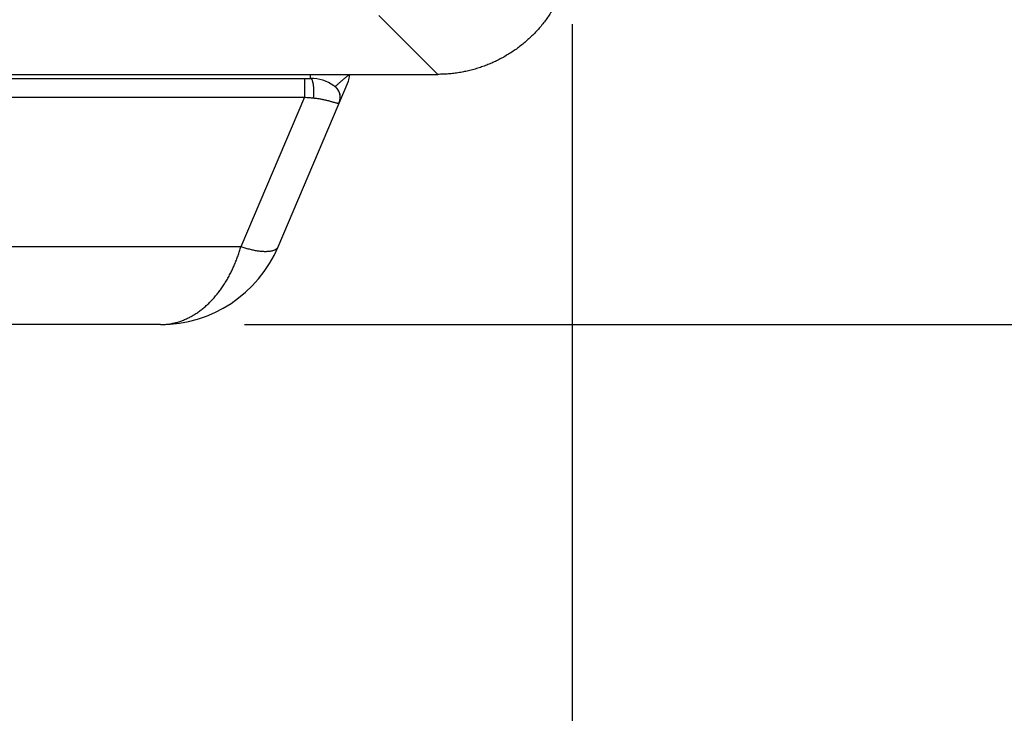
# Model space of a CAD drawing. Header units: inches. Extents: x 0 to 34, y 0 to 22.
# Tile 19 of 112: x 7.5 to 8.2, y 5.2 to 5.7. Entities that reach past the tile are written whole.
import ezdxf

# ---------------------------------------------------------------- set-up
doc = ezdxf.new("R2010")
doc.units = ezdxf.units.IN
doc.header["$LTSCALE"] = 1.87
doc.header["$MEASUREMENT"] = 0
doc.layers.get('0').update_dxf_attribs({"linetype": 'CONTINUOUS'})
doc.layers.add('DIMENSIONS', color=7, linetype='CONTINUOUS')
doc.styles.get("Standard").update_dxf_attribs({"font": 'txt', "width": 0.8})
doc.dimstyles.get("Standard").update_dxf_attribs({"dimtxt": 0.125, "dimasz": 0.18, "dimexe": 0.18, "dimexo": 0.0625, "dimgap": 0.09, "dimtad": 0, "dimtih": 1, "dimtoh": 1, "dimdec": 3, "dimzin": 4, "dimdsep": 46, "dimtxsty": 'STANDARD', "dimblk": '_FILLED', "dimblk1": '_FILLED', "dimblk2": '_FILLED', "dimcen": 0.09, "dimadec": 0, "dimazin": 0, "dimtol": 1, "dimtp": 0.01, "dimtm": 0.01, "dimtfac": 1, "dimtdec": 3, "dimtofl": 0, "dimtmove": 0, "dimatfit": 3, "dimldrblk": '_FILLED', "dimfxl": 1, "dimtolj": 1, "dimtzin": 4, "dimarcsym": 0})

# ---------------------------------------------------------------- blocks, each defined once
blk = doc.blocks.new('_FILLED')
at = {"color": 0, "linetype": 'BYBLOCK'}
blk.add_solid([(0, 0), (-1, 0.1736), (-1, -0.1736)], dxfattribs=at)
blk = doc.blocks.new('*D1')
at = {"layer": 'DIMENSIONS', "color": 2, "linetype": 'CONTINUOUS'}
for p, q in [((4.43813, 5.7017), (4.43813, 3.8533)), ((7.90713, 5.7017), (7.90713, 3.8533)), ((4.43813, 3.9783), (5.45992, 3.9783)), ((7.90713, 3.9783), (6.90992, 3.9783))]:
    blk.add_line(p, q, dxfattribs=at)
at = {"layer": 'DIMENSIONS', "color": 2, "linetype": 'CONTINUOUS', "xscale": 0.18, "yscale": 0.18, "zscale": 0.18, "rotation": 180}
blk.add_blockref('_FILLED', (4.43813, 3.9783), dxfattribs=at)
at = {"layer": 'DIMENSIONS', "color": 2, "linetype": 'CONTINUOUS', "xscale": 0.18, "yscale": 0.18, "zscale": 0.18}
blk.add_blockref('_FILLED', (7.90713, 3.9783), dxfattribs=at)
at = {"layer": 'DIMENSIONS', "color": 2, "linetype": 'CONTINUOUS', "width": 0.8}
for s, p in [('[', (6.14742, 3.9158)), (']', (6.74742, 3.9158)), ('3.469', (5.52242, 3.9158)), ('88.11', (6.24742, 3.9158))]:
    blk.add_text(s, height=0.125, dxfattribs=at).set_placement(p)
blk = doc.blocks.new('*D2')
at = {"layer": 'DIMENSIONS', "color": 2, "linetype": 'CONTINUOUS'}
for p, q in [((6.36023, 7.3993), (8.78213, 7.3993)), ((8.65713, 7.3993), (8.65713, 6.7292)), ((8.65713, 5.4783), (8.65713, 6.2917)), ((7.66357, 5.4783), (8.78213, 5.4783))]:
    blk.add_line(p, q, dxfattribs=at)
at = {"layer": 'DIMENSIONS', "color": 2, "linetype": 'CONTINUOUS', "xscale": 0.18, "yscale": 0.18, "zscale": 0.18}
for p, rotation in [((8.65713, 7.3993), 90), ((8.65713, 5.4783), 270)]:
    blk.add_blockref('_FILLED', p, dxfattribs=dict(at, rotation=rotation))
at = {"layer": 'DIMENSIONS', "color": 2, "linetype": 'CONTINUOUS', "width": 0.8}
for s, p in [('1.921', (8.30713, 6.5417)), ('[', (8.30713, 6.3542)), (']', (8.90713, 6.3542)), ('48.79', (8.40713, 6.3542))]:
    blk.add_text(s, height=0.125, dxfattribs=at).set_placement(p)
blk = doc.blocks.new('*D3')
at = {"layer": 'DIMENSIONS', "color": 2, "linetype": 'CONTINUOUS'}
for p, q in [((7.83463, 9.2143), (9.53213, 9.2143)), ((9.40713, 9.2143), (9.40713, 8.06262)), ((9.40713, 5.4783), (9.40713, 7.62512)), ((7.66357, 5.4783), (9.53213, 5.4783))]:
    blk.add_line(p, q, dxfattribs=at)
at = {"layer": 'DIMENSIONS', "color": 2, "linetype": 'CONTINUOUS', "xscale": 0.18, "yscale": 0.18, "zscale": 0.18}
for p, rotation in [((9.40713, 9.2143), 90), ((9.40713, 5.4783), 270)]:
    blk.add_blockref('_FILLED', p, dxfattribs=dict(at, rotation=rotation))
at = {"layer": 'DIMENSIONS', "color": 2, "linetype": 'CONTINUOUS', "width": 0.8}
for s, p in [('3.736', (9.05713, 7.87512)), ('[', (9.05713, 7.68762)), (']', (9.65713, 7.68762)), ('94.89', (9.15713, 7.68762))]:
    blk.add_text(s, height=0.125, dxfattribs=at).set_placement(p)

msp = doc.modelspace()

# ---------------------------------------------------------------- linework, layer by layer
at = {"color": 7, "linetype": 'CONTINUOUS'}
for p, q in [((7.80723, 5.6643), (7.76337, 5.70815)), ((4.53803, 5.6643), (7.80723, 5.6643)), ((4.6326, 5.6613), (7.71266, 5.6613)), ((7.68852, 5.53618), (7.74076, 5.65926)), ((7.70811, 5.6613), (7.70811, 5.64739)), ((7.74155, 5.66352), (7.74153, 5.6643)), ((7.72997, 5.6558), (7.72987, 5.65587)), ((7.73018, 5.65565), (7.72994, 5.65582)), ((7.73032, 5.65555), (7.73011, 5.6557)), ((7.73048, 5.65543), (7.73028, 5.65558)), ((7.73043, 5.65547), (7.73058, 5.65536)), ((4.63715, 5.64739), (7.70811, 5.64739)), ((7.70811, 5.64739), (7.6609, 5.53618)), ((7.60107, 5.4783), (4.74419, 5.4783))]:
    msp.add_line(p, q, dxfattribs=at)
msp.add_lwpolyline([(7.73477, 5.64775), (7.73476, 5.64789), (7.73469, 5.64859), (7.73457, 5.64928), (7.7344, 5.64996), (7.73418, 5.65063), (7.73392, 5.65127), (7.73361, 5.65191), (7.73326, 5.65252), (7.73287, 5.65309), (7.73246, 5.65362), (7.73204, 5.65409), (7.73161, 5.65451), (7.7312, 5.65488), (7.73085, 5.65516)], dxfattribs=at)
for centre, radius, start, end in [((7.71266, 5.6313), 0.03, 54.99688, 90), ((7.73156, 5.66317), 0.01, 336.98507, 1.98746), ((7.71266, 5.6313), 0.03, 52.68308, 54.83426), ((7.72478, 5.64721), 0.01, 337, 52.68308), ((7.60107, 5.5733), 0.095, 270, 337.00744)]:
    msp.add_arc(centre, radius, start, end, dxfattribs=at)
for points, knots in [([(7.90713, 5.7642), (7.90713, 5.76286), (7.90708, 5.76018), (7.90683, 5.75615), (7.90643, 5.75214), (7.90586, 5.74816), (7.90514, 5.7442), (7.90425, 5.74027), (7.90321, 5.73638), (7.90201, 5.73253), (7.90066, 5.72874), (7.89916, 5.72501), (7.89751, 5.72134), (7.89571, 5.71774), (7.89377, 5.71422), (7.89169, 5.71077), (7.88947, 5.70742), (7.88712, 5.70415), (7.88464, 5.70099), (7.88203, 5.69792), (7.87931, 5.69497), (7.87646, 5.69212), (7.87351, 5.6894), (7.87044, 5.68679), (7.86728, 5.68431), (7.86401, 5.68196), (7.86066, 5.67974), (7.85721, 5.67766), (7.85369, 5.67572), (7.85009, 5.67392), (7.84642, 5.67227), (7.84269, 5.67077), (7.8389, 5.66942), (7.83505, 5.66822), (7.83116, 5.66718), (7.82723, 5.66629), (7.82327, 5.66557), (7.81928, 5.665), (7.81528, 5.6646), (7.81125, 5.66435), (7.80857, 5.6643), (7.80723, 5.6643)], [0, 0, 0, 0, 0.025671, 0.051346, 0.077005, 0.102667, 0.128328, 0.153974, 0.179626, 0.205274, 0.230908, 0.256551, 0.282187, 0.307814, 0.333449, 0.359073, 0.384697, 0.410326, 0.435943, 0.461567, 0.487193, 0.512807, 0.538433, 0.564057, 0.589674, 0.615303, 0.640927, 0.666551, 0.692186, 0.717813, 0.743449, 0.769092, 0.794726, 0.820374, 0.846026, 0.871672, 0.897333, 0.922995, 0.948654, 0.974329, 1, 1, 1, 1]), ([(7.71266, 5.6613), (7.71266, 5.66132), (7.71265, 5.66138), (7.71264, 5.66153), (7.71263, 5.66177), (7.7126, 5.6621), (7.71257, 5.66253), (7.71254, 5.66306), (7.71249, 5.66366), (7.71246, 5.66408), (7.71245, 5.6643)], [0, 0, 0, 0, 0.016142, 0.064546, 0.14507, 0.257474, 0.401417, 0.576467, 0.782038, 1, 1, 1, 1]), ([(7.71266, 5.6613), (7.71272, 5.6613), (7.71284, 5.66128), (7.71301, 5.66119), (7.71318, 5.66104), (7.71334, 5.66084), (7.7135, 5.66058), (7.71366, 5.66028), (7.71381, 5.65992), (7.71395, 5.65951), (7.71408, 5.65906), (7.71421, 5.65856), (7.71433, 5.65802), (7.71444, 5.65745), (7.71454, 5.65683), (7.71463, 5.65619), (7.7147, 5.65552), (7.71477, 5.65482), (7.71482, 5.65411), (7.71486, 5.65338), (7.71489, 5.65263), (7.71491, 5.65188), (7.71491, 5.65113), (7.7149, 5.65037), (7.71488, 5.64963), (7.71485, 5.64889), (7.7148, 5.64816), (7.71474, 5.64746), (7.71469, 5.64699), (7.71467, 5.64676)], [0, 0, 0, 0, 0.011382, 0.023889, 0.038367, 0.055333, 0.075065, 0.097687, 0.12323, 0.151654, 0.182879, 0.216783, 0.25322, 0.292019, 0.332989, 0.375922, 0.420596, 0.466775, 0.514214, 0.562658, 0.611846, 0.661512, 0.711387, 0.761201, 0.810682, 0.859564, 0.907581, 0.954477, 1, 1, 1, 1]), ([(7.73085, 5.65516), (7.73086, 5.65517), (7.73093, 5.65523), (7.73107, 5.65536), (7.73132, 5.65557), (7.73167, 5.65588), (7.73212, 5.65627), (7.73266, 5.65674), (7.73327, 5.65727), (7.73394, 5.65786), (7.73464, 5.65848), (7.73536, 5.65911), (7.73609, 5.65975), (7.7368, 5.66037), (7.73748, 5.66097), (7.73812, 5.66152), (7.73871, 5.66203), (7.73925, 5.66247), (7.73973, 5.66286), (7.74015, 5.66319), (7.74052, 5.66344), (7.74082, 5.66363), (7.74108, 5.66375), (7.74128, 5.66381), (7.74145, 5.66379), (7.74154, 5.66367), (7.74155, 5.66357), (7.74155, 5.66351)], [0, 0, 0, 0, 0.004534, 0.018367, 0.041751, 0.074776, 0.117301, 0.168631, 0.227408, 0.29149, 0.35862, 0.427462, 0.496667, 0.564642, 0.6296, 0.690279, 0.745889, 0.795761, 0.839635, 0.87747, 0.909274, 0.935111, 0.955017, 0.969309, 0.979332, 0.988493, 1, 1, 1, 1]), ([(7.70811, 5.64739), (7.70867, 5.64733), (7.70978, 5.64721), (7.71143, 5.64705), (7.71306, 5.6469), (7.71413, 5.64681), (7.71467, 5.64676)], [0, 0, 0, 0, 0.255919, 0.508363, 0.756617, 1, 1, 1, 1]), ([(7.71467, 5.64676), (7.71507, 5.64673), (7.71588, 5.64665), (7.7171, 5.64651), (7.7183, 5.64634), (7.71949, 5.64614), (7.72067, 5.64593), (7.72182, 5.64569), (7.72296, 5.64544), (7.72407, 5.64518), (7.72515, 5.64491), (7.72619, 5.64464), (7.7272, 5.64437), (7.72815, 5.6441), (7.72905, 5.64385), (7.72989, 5.64361), (7.73066, 5.64341), (7.73136, 5.64323), (7.73198, 5.64309), (7.73252, 5.643), (7.73297, 5.64295), (7.73335, 5.64295), (7.73365, 5.64301), (7.73387, 5.64312), (7.73396, 5.64324), (7.73399, 5.6433)], [0, 0, 0, 0, 0.061687, 0.123193, 0.184413, 0.24521, 0.30543, 0.364915, 0.423501, 0.481003, 0.537159, 0.591638, 0.644094, 0.694126, 0.741324, 0.785289, 0.825598, 0.861888, 0.893894, 0.921469, 0.944578, 0.96335, 0.978165, 0.989849, 1, 1, 1, 1]), ([(7.6609, 5.53618), (7.33018, 5.53618), (6.66872, 5.53618), (5.67654, 5.53618), (5.01508, 5.53618), (4.68436, 5.53618)], [0, 0, 0, 0, 0.333333, 0.666667, 1, 1, 1, 1]), ([(7.60107, 5.4783), (7.60209, 5.4783), (7.60412, 5.47837), (7.60716, 5.47868), (7.61018, 5.4792), (7.61317, 5.47992), (7.61612, 5.48085), (7.61903, 5.48196), (7.62188, 5.48327), (7.62468, 5.48475), (7.62741, 5.48641), (7.63007, 5.48824), (7.63265, 5.49023), (7.63514, 5.49236), (7.63754, 5.49463), (7.63986, 5.49703), (7.64207, 5.49955), (7.6442, 5.50218), (7.64622, 5.50492), (7.64814, 5.50775), (7.64996, 5.51066), (7.65168, 5.51364), (7.6533, 5.5167), (7.65481, 5.51982), (7.65623, 5.523), (7.65755, 5.52623), (7.65877, 5.52951), (7.6599, 5.53284), (7.66059, 5.53508), (7.66091, 5.53621)], [0, 0, 0, 0, 0.03416, 0.068384, 0.102683, 0.137121, 0.171759, 0.206646, 0.241818, 0.277303, 0.313121, 0.349268, 0.385729, 0.422489, 0.459546, 0.496901, 0.534547, 0.572465, 0.61063, 0.648996, 0.687503, 0.726109, 0.764835, 0.803713, 0.842748, 0.881918, 0.921192, 0.960516, 1, 1, 1, 1]), ([(7.68852, 5.53618), (7.68844, 5.53599), (7.68825, 5.53562), (7.68787, 5.53511), (7.6874, 5.53464), (7.68685, 5.53421), (7.68621, 5.53382), (7.6855, 5.53349), (7.6847, 5.5332), (7.68383, 5.53295), (7.68289, 5.53276), (7.68188, 5.53261), (7.6808, 5.53252), (7.67965, 5.53247), (7.67845, 5.53247), (7.67719, 5.53253), (7.67588, 5.53263), (7.67452, 5.53278), (7.67312, 5.53298), (7.67168, 5.53322), (7.6702, 5.53352), (7.66869, 5.53386), (7.66716, 5.53424), (7.66561, 5.53467), (7.66405, 5.53514), (7.66248, 5.53566), (7.66143, 5.53599), (7.6609, 5.53618)], [0, 0, 0, 0, 0.02081, 0.042447, 0.064949, 0.088666, 0.113881, 0.14081, 0.169608, 0.200385, 0.23321, 0.268116, 0.305105, 0.344153, 0.385212, 0.428221, 0.473096, 0.519741, 0.568062, 0.617975, 0.669387, 0.722179, 0.776169, 0.831152, 0.886918, 0.943253, 1, 1, 1, 1])]:
    msp.add_open_spline(points, degree=3, knots=knots, dxfattribs=at)

# ---------------------------------------------------------------- dimensions: what is measured, and where the dimension line sits
at = {"layer": 'DIMENSIONS', "color": 2, "linetype": 'CONTINUOUS'}
for base, p1, p2, angle, picture, middle in [((9.40713, 9.2143), (7.66357, 5.4783), (7.83463, 9.2143), 90, '*D3', (9.40713, 7.84387)), ((8.65713, 5.4783), (6.36023, 7.3993), (7.66357, 5.4783), 270, '*D2', (8.65713, 6.51045))]:
    dim = msp.add_linear_dim(base=base, p1=p1, p2=p2, angle=angle, dimstyle='Standard', dxfattribs=at)
    dim.commit()
    dim.dimension.update_dxf_attribs({"geometry": picture, "text_midpoint": middle, "dimtype": 160})
dim = msp.add_linear_dim(base=(7.90713, 3.9783), p1=(4.43813, 5.7017), p2=(7.90713, 5.7017), dimstyle='Standard', dxfattribs=at)
dim.commit()
dim.dimension.update_dxf_attribs({"geometry": '*D1', "text_midpoint": (6.18492, 3.9783), "dimtype": 160})

doc.saveas('drawing.dxf')
